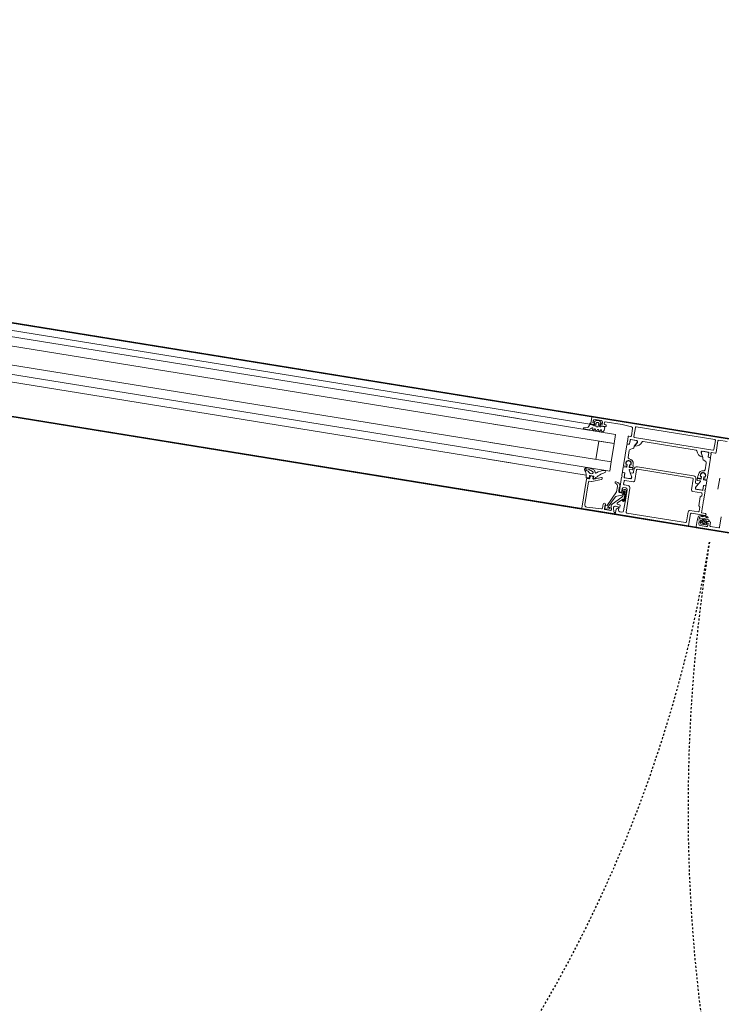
# Model space of a CAD drawing. Header units: centimetres. Extents: x -3926 to 10306, y -31136 to 469.
# Tile 96 of 148: x 197 to 243, y -1672 to -1608. Entities that reach past the tile are written whole.
import ezdxf

# ---------------------------------------------------------------- set-up
doc = ezdxf.new("R2010")
doc.units = ezdxf.units.CM
doc.linetypes.add('Tiret', pattern=[0.25, 0.125, -0.125])
for name, color, linetype, lineweight in [('0-1', 7, 'Continuous', 5), ('A-DOOR-FRAM', 7, 'Continuous', 25), ('ANNOTATIONS-3', 7, 'Continuous', 18), ('COTGEN', 7, 'Continuous', 30), ('COTGEN-50', 7, 'Continuous', 30), ('PORTE-1', 7, 'Continuous', 18), ('PORTE-Cadre-meneau', 7, 'Continuous', 25), ('SOL', 7, 'Continuous', 25)]:
    doc.layers.add(name, color=color, linetype=linetype, lineweight=lineweight)
doc.layers.add('PORTE-5', color=5, linetype='Tiret', lineweight=25, true_color=0x0000ff)
doc.styles.add('Trebuchet MS_1', font='trebuc.ttf', dxfattribs={"height": 12})
doc.dimstyles.new('Cotes_linéaires', dxfattribs={"dimscale": 30.48, "dimtxt": 12.371411, "dimasz": 0.520833, "dimexe": 0.328084, "dimexo": 0, "dimgap": 0.246063, "dimtad": 1, "dimlfac": 0.01, "dimrnd": 0.01, "dimzin": 0, "dimdsep": 46, "dimtxsty": 'Trebuchet MS_1', "dimblk1": 'OBLIQUE', "dimblk2": 'OBLIQUE', "dimsah": 1, "dimcen": 0.09, "dimazin": 0, "dimtfac": 1, "dimtdec": 4, "dimtix": 1, "dimtmove": 0, "dimatfit": 3, "dimfxl": 1, "dimtvp": 1, "dimtfill": 1, "dimtolj": 1, "dimtzin": 0, "dimarcsym": 2})

# ---------------------------------------------------------------- blocks, each defined once
blk = doc.blocks.new('51_2V_PV_MV_XX_XX - Type 1-413066-2021_015_1113_DCE_1_100_N0_cloison')
at = {"layer": 'A-DOOR-FRAM'}
for p, q in [((3.534, 9.4), (10.834, 9.4)), ((11.33, 9.4), (16.134, 9.4)), ((16.134, 9.4), (18.334, 9.4)), ((18.634, 3.4), (8.834, 3.4))]:
    blk.add_line(p, q, dxfattribs=at)
at = {"layer": 'ANNOTATIONS-3'}
for p, q in [((-100.17, 9.4), (100.17, 9.4)), ((9.33, 9.15), (9.33, 8.47)), ((9.92, 9.2), (9.38, 9.2)), ((9.97, 8.95), (9.97, 9.15)), ((10.233, 9.137), (10.194, 9.063)), ((10.6, 9.25), (10.2, 9.25)), ((10.228, 9.014), (10.228, 8.919)), ((10.547, 9.148), (10.251, 9.148)), ((10.309, 9.008), (10.309, 9.078)), ((10.459, 8.978), (10.339, 8.978)), ((10.489, 9.078), (10.489, 9.008)), ((10.611, 9.066), (10.564, 9.138)), ((10.569, 8.919), (10.569, 9.015)), ((10.83, 9.35), (10.83, 8.95)), ((11.33, 9.35), (11.33, 8.6)), ((11.5, 9.15), (11.5, 8.48)), ((15.41, 9.2), (11.55, 9.2)), ((15.46, 7.58), (15.46, 9.15)), ((15.63, 8.5), (15.63, 9.1)), ((15.73, 9.2), (15.86, 9.2)), ((16.311, 9.001), (16.24, 9.263)), ((16.311, 8.307), (16.676, 9.023)), ((16.429, 9.137), (16.481, 8.943)), ((16.83, 9.2), (16.477, 9.2)), ((16.56, 9.106), (16.793, 9.178)), ((16.653, 9.051), (16.581, 9.029)), ((17.01, 9.152), (17.01, 8.869)), ((18.024, 9.243), (17.058, 9.202)), ((18.18, 7.6), (18.18, 9.094)), ((18.28, 9.4), (24.834, 9.4)), ((18.33, 9.35), (18.33, 7.45)), ((10.15, 8.9), (10.02, 8.9)), ((10.208, 8.899), (10.051, 8.899)), ((10.33, 8.5), (10.33, 8.47)), ((11.28, 8.55), (10.38, 8.55)), ((10.804, 8.899), (10.589, 8.899)), ((10.78, 8.9), (10.65, 8.9)), ((10.823, 8.778), (10.823, 8.878)), ((11.4, 8.38), (10.85, 8.38)), ((15.63, 7.7), (15.63, 8.4)), ((15.663, 7.82), (15.663, 8.43)), ((15.703, 8.427), (15.703, 8.068)), ((15.73, 8.06), (15.73, 8.389)), ((15.747, 8.396), (15.785, 8.354)), ((15.797, 8.409), (15.753, 8.453)), ((15.782, 8.48), (15.825, 8.437)), ((15.814, 8.354), (16.112, 8.652)), ((16.442, 8.798), (15.879, 8.235)), ((15.91, 8.797), (15.91, 8.88)), ((15.932, 8.9), (16.205, 8.876)), ((16.081, 8.737), (15.956, 8.747)), ((10.63, 7.65), (10.63, 6.97)), ((15.743, 7.99), (15.743, 7.875)), ((15.77, 7.877), (15.77, 7.982)), ((15.82, 8.093), (15.82, 7.877)), ((15.853, 7.875), (15.853, 8.02)), ((15.919, 8.114), (16.224, 8.225)), ((16.11, 6.97), (16.11, 7.85)), ((16.153, 7.68), (16.153, 7.867)), ((10.85, 7.14), (11.41, 7.14)), ((11.51, 7.04), (11.51, 6.35)), ((15.23, 6.35), (15.23, 7.04)), ((15.33, 7.14), (15.86, 7.14)), ((15.86, 7.43), (15.61, 7.43)), ((15.86, 7.6), (15.73, 7.6)), ((15.91, 7.19), (15.91, 7.38)), ((17.33, 7.25), (17.33, 7.282)), ((17.363, 7.329), (17.962, 7.547)), ((17.863, 7.373), (17.397, 7.203)), ((17.893, 7.306), (17.893, 7.216)), ((17.923, 7.186), (18.142, 7.186)), ((17.93, 7.25), (17.93, 7.326)), ((17.979, 7.55), (18.13, 7.55)), ((18.08, 7.2), (17.98, 7.2)), ((18.146, 7.056), (18.057, 7.056)), ((18.13, 7.35), (18.13, 7.25)), ((18.172, 7.221), (18.159, 7.308)), ((18.28, 7.4), (18.18, 7.4)), ((18.182, 7.342), (18.326, 7.372)), ((18.362, 7.349), (18.393, 7.214)), ((18.394, 7.2), (24.834, 7.2)), ((23.33, 7.2), (80.17, 7.2)), ((9.83, 6.732), (9.83, 6.02)), ((10.63, 6.87), (10.63, 6.682)), ((10.63, 6.313), (10.63, 6.601)), ((10.65, 6.943), (10.65, 6.897)), ((10.66, 6.652), (10.758, 6.652)), ((10.68, 6.651), (10.761, 6.651)), ((10.791, 6.681), (10.791, 6.919)), ((10.841, 6.969), (11.17, 6.969)), ((11.258, 6.821), (11.029, 6.425)), ((11.047, 6.395), (11.238, 6.395)), ((11.153, 6.59), (11.29, 6.59)), ((11.26, 6.373), (11.26, 6.287)), ((11.34, 6.54), (11.34, 6.33)), ((15.4, 6.33), (15.4, 6.54)), ((15.45, 6.59), (15.587, 6.59)), ((15.48, 6.373), (15.48, 6.287)), ((15.482, 6.821), (15.711, 6.425)), ((15.693, 6.395), (15.502, 6.395)), ((15.899, 6.969), (15.57, 6.969)), ((15.949, 6.681), (15.949, 6.919)), ((16.06, 6.651), (15.979, 6.651)), ((15.982, 6.652), (16.08, 6.652)), ((16.09, 6.897), (16.09, 6.943)), ((16.11, 6.682), (16.11, 6.87)), ((16.11, 6.313), (16.11, 6.601)), ((23.33, 6.696), (80.17, 6.696)), ((10.83, 6.275), (10.65, 6.291)), ((11.238, 6.265), (11.032, 6.265)), ((11.049, 6.225), (11.238, 6.225)), ((11.26, 6.203), (11.26, 6.117)), ((11.54, 6.13), (15.2, 6.13)), ((11.56, 6.3), (15.18, 6.3)), ((15.48, 6.203), (15.48, 6.117)), ((15.502, 6.265), (15.708, 6.265)), ((15.691, 6.225), (15.502, 6.225)), ((15.91, 6.275), (16.09, 6.291)), ((23.33, 6.097), (80.17, 6.097)), ((10.85, 5.63), (10.85, 5.189)), ((10.9, 5.102), (11.07, 5.004)), ((15.84, 5.102), (15.67, 5.004)), ((15.89, 5.63), (15.89, 5.189)), ((10.38, 4.47), (10.63, 4.47)), ((10.63, 4.57), (10.63, 4.758)), ((10.65, 4.497), (10.65, 4.543)), ((10.66, 4.788), (10.758, 4.788)), ((10.76, 4.789), (10.68, 4.789)), ((10.79, 4.521), (10.79, 4.759)), ((11.17, 4.471), (10.84, 4.471)), ((11.63, 4.47), (15.11, 4.47)), ((15.57, 4.471), (15.9, 4.471)), ((15.95, 4.521), (15.95, 4.759)), ((15.98, 4.789), (16.06, 4.789)), ((15.982, 4.788), (16.08, 4.788)), ((16.09, 4.543), (16.09, 4.497)), ((16.11, 4.758), (16.11, 4.57)), ((16.11, 4.47), (16.11, 4.32)), ((23.33, 4.897), (80.17, 4.897)), ((10.33, 3.65), (10.33, 4.42)), ((10.5, 4.25), (10.5, 3.65)), ((15.69, 4.3), (10.55, 4.3)), ((15.74, 3.65), (15.74, 4.25)), ((15.91, 4.22), (15.91, 3.743)), ((16.06, 4.27), (15.96, 4.27)), ((17.62, 3.83), (17.62, 3.85)), ((17.67, 3.9), (17.95, 3.9)), ((17.945, 3.93), (17.735, 3.93)), ((17.84, 4.26), (17.871, 4.18)), ((17.94, 4.18), (17.971, 4.26)), ((18.04, 4.26), (18.071, 4.18)), ((18.045, 3.799), (18.045, 3.93)), ((18.125, 3.96), (18.125, 3.77)), ((18.14, 4.18), (18.171, 4.26)), ((18.235, 4.01), (18.175, 4.01)), ((18.24, 4.26), (18.271, 4.18)), ((18.285, 3.77), (18.285, 3.96)), ((18.34, 4.18), (18.371, 4.26)), ((18.365, 3.93), (18.365, 3.799)), ((18.445, 4.252), (18.445, 4.17)), ((18.45, 3.9), (18.58, 3.9)), ((18.532, 4.136), (18.593, 4.202)), ((18.63, 3.85), (18.63, 3.45)), ((18.703, 3.976), (18.695, 3.88)), ((18.697, 3.9), (24.834, 3.9)), ((18.77, 4.28), (19.009, 4.28)), ((19.009, 4.195), (18.901, 4.182)), ((23.33, 4.297), (80.17, 4.297)), ((23.33, 3.9), (80.17, 3.9)), ((100.17, 3.4), (-100.17, 3.4)), ((18.58, 3.4), (8.88, 3.4)), ((9.74, 3.6), (10.28, 3.6)), ((10.55, 3.6), (15.69, 3.6)), ((17.72, 3.78), (17.67, 3.78)), ((17.77, 3.65), (17.77, 3.73)), ((18.088, 3.615), (17.984, 3.719)), ((18, 3.55), (18.4, 3.55)), ((18.287, 3.6), (18.123, 3.6)), ((18.175, 3.72), (18.235, 3.72)), ((18.427, 3.719), (18.323, 3.615)), ((18.58, 3.4), (24.834, 3.4))]:
    blk.add_line(p, q, dxfattribs=at)
at = {"layer": 'ANNOTATIONS-3', "flags": 128}
for points in [[(3.7, 9.1), (3.7, 8.95), (3.64, 8.95), (3.53, 9.06), (3.53, 9.4), (10.78, 9.4)], [(10.1, 9.15), (10.1, 9), (10.2, 9), (10.2, 8.95)], [(10.271, 8.864), (10.258, 8.899), (10.313, 8.924)], [(10.486, 8.924), (10.539, 8.899), (10.527, 8.851)], [(10.6, 8.95), (10.6, 9), (10.7, 9), (10.7, 9.15)], [(15.96, 9.1), (15.96, 8.95), (16.02, 8.95), (16.13, 9.06), (16.13, 9.4), (11.38, 9.4)], [(16.192, 9.3), (16.18, 9.3), (16.18, 9.4), (18.28, 9.4)], [(16.859, 9.132), (16.848, 8.927), (16.74, 8.924), (16.273, 7.96), (16.273, 7.603)], [(16.857, 8.847), (16.82, 8.91), (16.88, 8.91), (16.88, 9.15)], [(10.352, 8.911), (10.399, 8.826), (10.447, 8.911)], [(10.38, 8.42), (10.63, 8.42), (10.63, 7.75)], [(10.8, 8.33), (10.8, 8.08), (10.88, 8), (10.88, 7.4), (10.8, 7.32), (10.8, 7.19)], [(16.079, 7.964), (15.933, 7.99), (15.933, 7.869)], [(16.01, 7.95), (15.96, 7.95), (15.96, 7.7)], [(10.788, 6.682), (10.788, 6.958), (11.23, 6.97)], [(11.28, 6.92), (11.28, 6.85), (11.141, 6.609)], [(15.599, 6.609), (15.46, 6.85), (15.46, 6.92)], [(15.51, 6.97), (15.94, 6.97), (15.952, 6.682)], [(24.834, 6.095), (16.93, 6.095), (16.93, 6.696), (24.834, 6.696)], [(18.029, 6.901), (18.295, 6.799), (18.426, 6.787)], [(10.63, 4.839), (10.63, 6.205), (10.633, 6.215), (10.64, 6.222), (10.65, 6.225), (10.811, 6.225)], [(10.771, 6.095), (10.794, 6.095), (10.828, 6.095)], [(10.833, 6.205), (10.85, 6.117), (10.85, 6.253)], [(11.01, 6.243), (11.01, 6.117), (11.027, 6.205)], [(11.032, 6.095), (11.065, 6.095), (11.089, 6.095)], [(11.238, 6.095), (11.23, 6.095), (11.23, 6.01)], [(15.502, 6.095), (15.51, 6.095), (15.51, 6.01)], [(15.708, 6.095), (15.674, 6.095), (15.651, 6.095)], [(15.73, 6.243), (15.73, 6.117), (15.713, 6.205)], [(15.907, 6.205), (15.89, 6.117), (15.89, 6.253)], [(15.969, 6.095), (15.946, 6.095), (15.912, 6.095)], [(16.11, 4.839), (16.11, 6.205), (16.107, 6.215), (16.1, 6.222), (16.09, 6.225), (15.929, 6.225)], [(17.93, 6.095), (17.93, 4.897), (16.93, 4.897), (16.93, 6.095)], [(10.788, 4.758), (10.788, 4.482), (11.23, 4.47)], [(11.12, 4.918), (11.12, 4.864), (11.257, 4.621)], [(11.28, 4.52), (11.28, 4.59), (11.142, 4.829)], [(15.598, 4.829), (15.46, 4.59), (15.46, 4.52)], [(15.62, 4.918), (15.62, 4.864), (15.483, 4.621)], [(15.51, 4.47), (15.94, 4.47), (15.952, 4.758)], [(24.834, 4.296), (16.93, 4.296), (16.93, 4.895), (24.834, 4.895)], [(17.705, 3.96), (17.705, 4.16), (17.771, 4.26)], [(18, 3.85), (18, 3.8), (17.9, 3.8), (17.9, 3.65)], [(18.5, 3.65), (18.5, 3.8), (18.4, 3.8), (18.4, 3.85)], [(18.655, 3.84), (18.655, 3.93), (18.465, 3.93)], [(16.003, 3.643), (16.61, 3.6), (17.72, 3.6)]]:
    blk.add_lwpolyline(points, dxfattribs=at)
at = {"layer": 'ANNOTATIONS-3'}
blk.add_circle((10.399, 9.106), 0.0198, dxfattribs=at)
for centre, radius, start, end in [((9.38, 9.15), 0.05, 89.99825, 180.00699), ((9.92, 9.15), 0.05, 0.00094, 89.99906), ((10.02, 8.95), 0.05, 179.99882, 270.00118), ((10.2, 9.15), 0.1, 90.00096, 179.99904), ((10.15, 8.95), 0.05, 270.00123, 359.99877), ((10.212, 9.054), 0.0202, 153.80108, 259.32903), ((10.208, 9.014), 0.0203, 0.46853, 89.2437), ((10.208, 8.918), 0.0198, 269.70035, 0.58455), ((10.251, 9.129), 0.0195, 88.63945, 154.2271), ((10.399, 9.324), 0.262, 249.91551, 290.08449), ((10.339, 9.008), 0.03, 179.99885, 269.99981), ((10.325, 8.896), 0.03, 29.26328, 114.61526), ((10.473, 8.896), 0.03, 64.74609, 150.73672), ((10.459, 9.008), 0.03, 269.99981, 359.99943), ((10.547, 9.129), 0.0194, 29.71985, 90.64407), ((10.589, 9.015), 0.0199, 90.02761, 180.2616), ((10.589, 8.918), 0.0198, 179.35583, 270.06862), ((10.593, 9.055), 0.0204, 258.57017, 30.46005), ((10.6, 9.15), 0.1, 0.00373, 89.99627), ((10.65, 8.95), 0.05, 179.99301, 270.0035), ((10.78, 9.35), 0.05, 359.99301, 90.00175), ((10.78, 8.95), 0.05, 270.0035, 359.9965), ((11.38, 9.35), 0.05, 90.0024, 179.9976), ((11.55, 9.15), 0.05, 90.0035, 179.9965), ((15.41, 9.15), 0.05, 359.99301, 90.0035), ((15.73, 9.1), 0.1, 90.00315, 179.99685), ((15.86, 9.1), 0.1, 0.00148, 89.99852), ((16.192, 9.25), 0.05, 15.10871, 90), ((16.214, 8.975), 0.1, 264.99991, 15.00017), ((16.477, 9.15), 0.05, 90.00286, 194.9993), ((16.336, 8.904), 0.15, 314.99921, 14.9998), ((16.567, 9.067), 0.0402, 99.39785, 290.68197), ((16.659, 9.032), 0.02, 332.95053, 106.97481), ((16.809, 9.13), 0.0503, 2.71119, 107.91961), ((16.83, 9.15), 0.05, 359.99968, 90.00012), ((17.06, 9.152), 0.0499, 92.31587, 180.02715), ((18.03, 9.093), 0.15, 0.01384, 92.45578), ((18.28, 9.35), 0.05, 0.00022, 89.99969), ((10.152, 8.898), 0.101, 179.61173, 254.12922), ((10.427, 9.754), 1, 252.35259, 285.19484), ((10.209, 8.647), 0.0351, 64.26692, 247.49254), ((10.441, 9.164), 0.602, 245.97364, 304.65021), ((10.433, 9.122), 0.491, 244.84349, 304.20657), ((10.318, 8.882), 0.05, 200.32632, 263.11136), ((10.428, 9.79), 0.965, 263.11136, 274.32752), ((10.38, 8.5), 0.05, 90, 179.99301), ((10.38, 8.47), 0.05, 180, 269.99825), ((10.498, 8.858), 0.03, 274.32752, 346.25102), ((10.693, 8.751), 0.0381, 294.28339, 95.95186), ((10.607, 8.795), 0.217, 324.57992, 355.49714), ((10.85, 8.33), 0.05, 90, 179.99988), ((10.804, 8.879), 0.0198, 358.95061, 89.89982), ((11.28, 8.6), 0.05, 269.99301, 0.0035), ((11.4, 8.48), 0.1, 269.99933, 0.00067), ((15.682, 8.45), 0.0725, 136.39215, 223.60262), ((15.733, 8.43), 0.07, 44.93919, 180), ((15.733, 8.431), 0.03, 48.46662, 186.92301), ((15.74, 8.389), 0.01, 42.14405, 180), ((15.8, 8.368), 0.02, 222.14405, 314.94572), ((15.811, 8.423), 0.02, 225.01055, 44.98945), ((15.93, 8.88), 0.02, 84.94662, 180), ((15.96, 8.797), 0.05, 180.00017, 265.00023), ((16.077, 8.687), 0.05, 314.99995, 85.00138), ((16.173, 8.366), 0.15, 290.00257, 337.09448), ((16.93, 8.881), 0.0809, 205.0969, 351.18062), ((10.577, 7.7), 0.0725, 316.39895, 43.60192), ((15.73, 7.7), 0.1, 180.00337, 269.99663), ((15.763, 7.82), 0.1, 180.00439, 269.9956), ((15.753, 8.073), 0.05, 185.28385, 227.65576), ((15.696, 7.995), 0.0475, 353.9778, 60.54315), ((15.761, 8.06), 0.0309, 180, 234.3351), ((15.705, 7.982), 0.065, 359.99999, 54.3351), ((15.798, 7.875), 0.055, 180, 0), ((15.782, 7.87), 0.151, 262.82013, 359.71473), ((15.795, 7.875), 0.025, 176.4446, 3.5554), ((16.02, 8.093), 0.2, 135, 180), ((15.953, 8.02), 0.0999, 109.95176, 180.00923), ((15.86, 7.7), 0.1, 270.00501, 359.99499), ((16.01, 7.85), 0.1, 0, 90.00087), ((16.053, 7.867), 0.1, 0.00005, 74.99996), ((16.172, 7.614), 0.0491, 140.09859, 186.57952), ((16.104, 7.684), 0.0488, 307.52334, 354.96312), ((10.85, 7.19), 0.05, 180, 270), ((11.41, 7.04), 0.1, 0.00121, 90.00145), ((15.33, 7.04), 0.1, 89.99988, 180.00012), ((15.61, 7.58), 0.15, 180, 270), ((15.86, 7.38), 0.05, 0, 90), ((15.86, 7.19), 0.05, 270, 0), ((16.422, 7.608), 0.299, 180, 266.71324), ((16.472, 7.622), 0.2, 185.29603, 255.74814), ((16.408, 7.37), 0.06, 266.71324, 75.74814), ((16.58, 8.205), 1.5, 295.3101, 324.52554), ((17.38, 7.282), 0.05, 110.01025, 180), ((17.38, 7.25), 0.05, 180.02401, 289.95827), ((17.843, 7.306), 0.05, 0, 144.52554), ((17.88, 7.326), 0.05, 0.04285, 109.9384), ((17.923, 7.216), 0.03, 180, 270), ((17.98, 7.25), 0.05, 180.00089, 269.99911), ((17.979, 7.5), 0.05, 90, 110.01025), ((18.057, 6.976), 0.08, 90, 248.86733), ((18.08, 7.25), 0.05, 270.0007, 359.99952), ((18.13, 7.6), 0.05, 270.00085, 359.99915), ((18.18, 7.35), 0.05, 89.99978, 180.00022), ((18.142, 7.216), 0.03, 270, 8.66877), ((18.146, 6.976), 0.08, 38.38555, 90), ((18.188, 7.313), 0.03, 101.78269, 188.66877), ((18.512, 7.266), 0.386, 218.38555, 259.20854), ((18.28, 7.45), 0.05, 270.00089, 359.99933), ((18.333, 7.343), 0.03, 12.87835, 101.78269), ((18.895, 7.265), 0.504, 185.77605, 223.27912), ((10.622, 6.943), 0.0279, 358.83541, 73.58012), ((10.622, 6.897), 0.0279, 286.42459, 1.16287), ((10.66, 6.682), 0.03, 180, 270), ((10.68, 6.601), 0.05, 90, 180), ((10.758, 6.682), 0.03, 270, 0), ((10.761, 6.681), 0.03, 270, 0.00676), ((10.8, 6.958), 0.012, 90, 180), ((10.841, 6.919), 0.05, 90.00005, 180.00676), ((11.047, 6.415), 0.02, 150.03613, 269.99995), ((11.154, 6.604), 0.0139, 155.93662, 266.60974), ((11.17, 6.869), 0.1, 330.99892, 90.00005), ((11.23, 6.92), 0.05, 359.99882, 90.00118), ((11.238, 6.373), 0.022, 360, 89.99995), ((11.29, 6.54), 0.05, 0, 90), ((15.45, 6.54), 0.05, 90, 180), ((15.51, 6.92), 0.05, 89.99301, 180.00175), ((15.57, 6.869), 0.1, 89.99995, 209.00108), ((15.502, 6.373), 0.022, 90.00005, 180), ((15.586, 6.604), 0.0139, 273.39613, 24.0575), ((15.693, 6.415), 0.02, 270.00005, 29.96387), ((15.899, 6.919), 0.05, 359.99324, 89.99995), ((15.94, 6.958), 0.012, 0, 90), ((15.979, 6.681), 0.03, 179.99324, 270), ((15.982, 6.682), 0.03, 180, 270), ((16.06, 6.601), 0.05, 0, 90), ((16.08, 6.682), 0.03, 270, 0), ((16.118, 6.943), 0.0279, 106.41988, 181.16459), ((16.118, 6.897), 0.0279, 178.83713, 253.57541), ((17.252, 6.786), 0.07, 115.3101, 277), ((17.145, 7.603), 0.894, 277.43161, 313.6037), ((17.802, 6.912), 0.06, 355.49729, 133.6037), ((17.962, 6.9), 0.1, 175.49729, 244.97905), ((18.353, 7.737), 1.024, 244.97905, 275.54097), ((18.43, 6.837), 0.05, 265.03393, 79.20854), ((18.44, 6.837), 0.12, 275.54097, 43.27912), ((10.652, 6.313), 0.022, 180, 265), ((10.93, 6.01), 0.18, 151.90858, 27.91281), ((10.93, 6.012), 0.159, 148.40219, 31.59816), ((10.807, 6.128), 0.033, 270, 4.99997), ((10.811, 6.203), 0.022, 4.99997, 90), ((10.828, 6.117), 0.022, 269.99975, 360), ((10.828, 6.253), 0.022, 360, 85), ((10.93, 6.01), 0.3, 270, 360), ((11.032, 6.243), 0.022, 90.00008, 180), ((11.032, 6.117), 0.022, 180, 270), ((11.053, 6.128), 0.033, 175.00003, 270), ((11.049, 6.203), 0.022, 90, 175.00003), ((11.238, 6.287), 0.022, 270.00008, 0), ((11.238, 6.203), 0.022, 0, 90), ((11.238, 6.117), 0.022, 270, 0), ((11.54, 6.33), 0.2, 180, 270), ((11.56, 6.35), 0.05, 180.00473, 269.99877), ((15.18, 6.35), 0.05, 270.00123, 359.99527), ((15.2, 6.33), 0.2, 270, 360), ((15.502, 6.287), 0.022, 180, 269.99992), ((15.502, 6.203), 0.022, 90, 180), ((15.502, 6.117), 0.022, 180, 270), ((15.81, 6.01), 0.3, 180, 270), ((15.81, 6.01), 0.18, 152.08719, 28.09142), ((15.81, 6.012), 0.159, 148.40184, 31.59781), ((15.687, 6.128), 0.033, 270, 4.99997), ((15.691, 6.203), 0.022, 4.99997, 90), ((15.708, 6.243), 0.022, 360, 89.99992), ((15.708, 6.117), 0.022, 270, 360), ((15.912, 6.253), 0.022, 95, 180), ((15.912, 6.117), 0.022, 180, 270.00025), ((15.933, 6.128), 0.033, 175.00003, 270), ((15.929, 6.203), 0.022, 90, 175.00003), ((16.088, 6.313), 0.022, 275, 0), ((10.93, 5.63), 0.08, 90, 180.00005), ((10.95, 5.189), 0.1, 180.00005, 240.00473), ((15.81, 5.63), 0.08, 359.99995, 90), ((15.79, 5.189), 0.1, 299.99527, 359.99995), ((10.38, 4.42), 0.05, 90.00031, 179.99969), ((10.68, 4.839), 0.05, 180.00032, 269.99942), ((10.66, 4.758), 0.03, 90, 180), ((10.622, 4.543), 0.0279, 358.83713, 73.57541), ((10.622, 4.497), 0.0279, 286.41988, 1.16459), ((10.758, 4.758), 0.03, 0, 90), ((10.76, 4.759), 0.03, 359.99982, 90.00095), ((10.8, 4.482), 0.012, 180, 270), ((10.84, 4.521), 0.05, 180.00058, 270), ((11.02, 4.918), 0.1, 360, 60.00473), ((11.14, 4.864), 0.02, 180, 209.92006), ((11.154, 4.836), 0.0138, 84.37742, 210), ((11.106, 4.352), 0.5, 17.74842, 84.37742), ((11.17, 4.571), 0.1, 270, 29.92006), ((11.23, 4.52), 0.05, 270, 0), ((11.63, 4.52), 0.05, 197.74842, 270), ((15.11, 4.52), 0.05, 270, 342.25158), ((15.634, 4.352), 0.5, 95.62258, 162.25158), ((15.51, 4.52), 0.05, 180, 270), ((15.57, 4.571), 0.1, 150.07994, 270), ((15.586, 4.836), 0.0138, 330, 95.62258), ((15.6, 4.864), 0.02, 330.07994, 360), ((15.72, 4.918), 0.1, 119.99527, 180), ((15.9, 4.521), 0.05, 270, 359.99942), ((15.94, 4.482), 0.012, 270, 0), ((15.98, 4.759), 0.03, 89.99905, 180.00018), ((15.982, 4.758), 0.03, 90, 180), ((16.06, 4.839), 0.05, 270.00058, 359.99968), ((16.08, 4.758), 0.03, 360, 90), ((16.118, 4.543), 0.0279, 106.42459, 181.16287), ((16.118, 4.497), 0.0279, 178.83541, 253.58012), ((10.55, 4.25), 0.05, 90, 180), ((15.69, 4.25), 0.05, 359.99915, 90.00085), ((15.96, 4.22), 0.05, 89.99852, 180.0006), ((16.06, 4.32), 0.05, 269.99852, 0.0006), ((17.67, 3.85), 0.05, 89.99915, 180.00085), ((17.67, 3.83), 0.05, 179.99886, 270.00114), ((17.735, 3.96), 0.0299, 179.76963, 270.23037), ((17.805, 4.24), 0.0401, 30.1038, 150.02228), ((17.905, 4.2), 0.0401, 209.97395, 329.89997), ((17.995, 3.93), 0.05, 0.05659, 179.94341), ((17.95, 3.85), 0.05, 0.00031, 89.99969), ((18.005, 4.24), 0.0401, 30.10374, 150.02233), ((18.105, 4.2), 0.0401, 209.9744, 329.89953), ((18.175, 3.96), 0.05, 89.99969, 180.00031), ((18.205, 4.24), 0.0401, 30.10374, 150.02233), ((18.235, 3.96), 0.05, 0.01634, 89.98366), ((18.305, 4.2), 0.0401, 209.9744, 329.89953), ((18.415, 3.93), 0.05, 0.05663, 179.94337), ((18.406, 4.239), 0.0414, 18.82565, 148.95691), ((18.45, 3.85), 0.05, 90.00031, 179.99969), ((18.495, 4.17), 0.05, 180.05782, 317.96206), ((18.58, 3.85), 0.05, 0.00631, 89.99369), ((18.77, 4.04), 0.24, 90, 137.32646), ((18.655, 3.88), 0.0399, 269.9047, 0.0953), ((18.927, 3.958), 0.225, 96.72175, 175.40115), ((19.009, 4.237), 0.0426, 269.12719, 89.79629), ((10.28, 3.65), 0.05, 269.99852, 359.99623), ((10.55, 3.65), 0.05, 179.99852, 270.00148), ((15.69, 3.65), 0.05, 269.99736, 0.00264), ((16.01, 3.743), 0.1, 179.99981, 265.91426), ((17.72, 3.73), 0.05, 0.00383, 89.99617), ((17.72, 3.65), 0.05, 270.00277, 359.99723), ((18, 3.65), 0.1, 180.00114, 269.99886), ((18.005, 3.74), 0.03, 80.26203, 224.88868), ((18.015, 3.799), 0.03, 260.26203, 0), ((18.123, 3.65), 0.05, 225.00011, 270), ((18.175, 3.77), 0.05, 180.01964, 269.98036), ((18.235, 3.77), 0.05, 270.02048, 359.97952), ((18.287, 3.65), 0.05, 270, 314.99989), ((18.395, 3.799), 0.03, 180, 279.73965), ((18.405, 3.74), 0.03, 315.1096, 99.73965), ((18.4, 3.65), 0.1, 270.00114, 359.99886), ((18.58, 3.45), 0.05, 270.00452, 359.99548)]:
    blk.add_arc(centre, radius, start, end, dxfattribs=at)
at = {"layer": 'PORTE-5'}
for centre, radius, start, end in [((-97.266, 10.2), 107.096, 0, 90), ((97.27, 10.2), 87.44, 90, 180)]:
    blk.add_arc(centre, radius, start, end, dxfattribs=at)
at = {"layer": 'PORTE-Cadre-meneau'}
for p, q in [((10.834, 9.4), (-95.266, 9.4)), ((95.266, 9.4), (11.33, 9.4)), ((87.966, 9.4), (16.134, 9.4)), ((16.134, 9.4), (87.966, 9.4)), ((18.334, 9.4), (85.766, 9.4)), ((-100.17, 3.4), (100.17, 3.4)), ((-93.27, 3.4), (93.27, 3.4)), ((8.834, 3.4), (92.766, 3.4)), ((8.834, 3.4), (92.766, 3.4)), ((8.834, 3.4), (92.766, 3.4)), ((85.466, 3.4), (18.634, 3.4))]:
    blk.add_line(p, q, dxfattribs=at)
blk = doc.blocks.new('B02_ARC_rvt-1-2021_015_1113_DCE_1_100_N0_cloison')
at = {"layer": 'SOL'}
for p, q in [((150.113, -1620.443), (418.376, -1663.818)), ((418.376, -1663.818), (150.113, -1620.443)), ((148.949, -1626.332), (417.799, -1669.803)), ((417.799, -1669.803), (148.949, -1626.332)), ((148.949, -1626.332), (417.799, -1669.803)), ((417.799, -1669.803), (148.949, -1626.332))]:
    blk.add_line(p, q, dxfattribs=at)
at = {"layer": 'PORTE-1', "rotation": 170.8152769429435}
blk.add_blockref('51_2V_PV_MV_XX_XX - Type 1-413066-2021_015_1113_DCE_1_100_N0_cloison', (253.322, -1633.686), dxfattribs=at)
blk = doc.blocks.new('DIMBLOCK41-2021_015_1113_DCE_1_100_N0_cloison')
at = {"layer": 'COTGEN-50'}
for p, q in [((-2323.017, -1117.449), (-2323.17, -1107.451)), ((-2323.017, -1117.449), (-2318.266, -1427.137)), ((1459.945, -1572.923), (1462.467, -1563.247)), ((1459.945, -1572.923), (1383.266, -1867.091)), ((1459.945, -1572.923), (1459.945, -1572.923))]:
    blk.add_line(p, q, dxfattribs=at)
at = {"layer": 'COTGEN-50', "lineweight": 70}
for p, q in [((-2323.017, -1117.449), (-2315.202, -1109.391)), ((-2323.017, -1117.449), (-2330.831, -1125.508)), ((1459.945, -1572.923), (1469.628, -1567.245)), ((1459.945, -1572.923), (1450.262, -1578.602))]:
    blk.add_line(p, q, dxfattribs=at)
at = {"layer": 'COTGEN-50'}
blk.add_arc((-2106.165, -15253.902), 14138.116, 75.3902665, 90.878841, dxfattribs=at)
blk.add_arc((-2106.165, -15253.902), 14138.116, 75.3902665, 90.878841, dxfattribs=at)
at = {"layer": 'COTGEN-50', "color": 0, "insert": (-438.267, -1191.476), "char_height": 12, "width": 60.13764, "attachment_point": 1, "rotation": 353.13455, "line_spacing_factor": 1.048425, "style": 'Trebuchet MS_1', "bg_fill": 3, "box_fill_scale": 1.25, "bg_fill_color": 256, "bg_fill_true_color": 13158600, "bg_fill_transparency": 0}
blk.add_mtext('15.49°', dxfattribs=at)
blk = doc.blocks.new('_Oblique')
at = {"color": 0, "linetype": 'ByBlock', "lineweight": -2}
blk.add_line((-0.5, -0.5), (0.5, 0.5), dxfattribs=at)

msp = doc.modelspace()

# ---------------------------------------------------------------- block references
at = {"layer": '0-1'}
msp.add_blockref('B02_ARC_rvt-1-2021_015_1113_DCE_1_100_N0_cloison', (0, 0), dxfattribs=at)

# ---------------------------------------------------------------- next in the draw order: dimensions: what is measured, and where the dimension line sits
at = {"layer": 'COTGEN'}
dim = msp.add_angular_dim_3p(base=(214.367, -1307.524), center=(-2106.165, -15253.902), p1=(1383.266, -1867.091), p2=(-2318.266, -1427.137), dimstyle='Cotes_linéaires', override={"dimpost": '<>', "dimfxl": 3727.586726}, dxfattribs=at)
dim.commit()
dim.dimension.update_dxf_attribs({"geometry": 'DIMBLOCK41-2021_015_1113_DCE_1_100_N0_cloison', "text_midpoint": (-414.493, -1203.634)})

doc.saveas('drawing.dxf')
